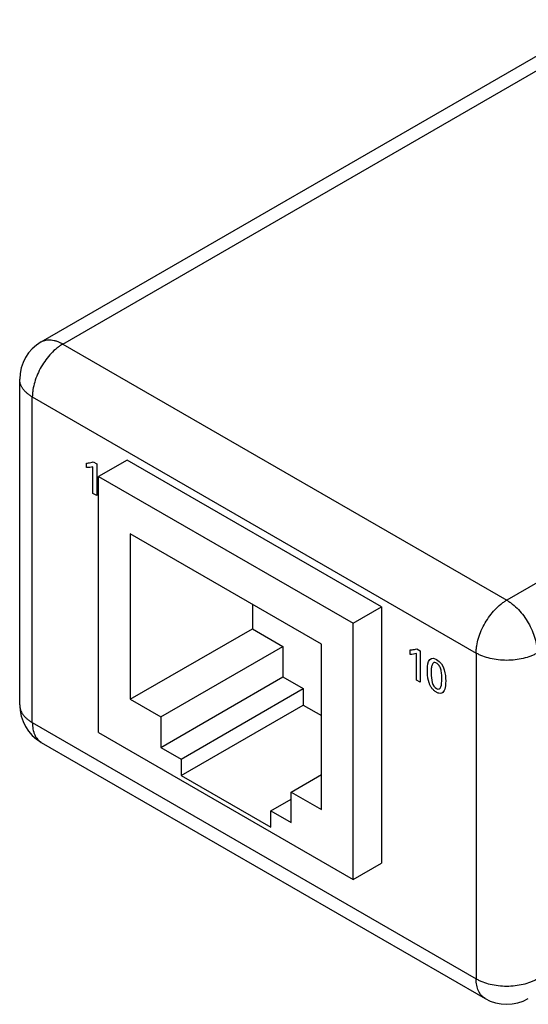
# Model space of a CAD drawing. Header units: inches. Extents: x 0 to 22, y 0 to 17.
# Tile 13 of 17: x 17.7 to 18.5, y 13.3 to 15. Entities that reach past the tile are written whole.
import ezdxf

# ---------------------------------------------------------------- set-up
doc = ezdxf.new("R2010")
doc.units = ezdxf.units.IN
doc.header["$LTSCALE"] = 1.21
doc.header["$MEASUREMENT"] = 0
doc.layers.get('0').update_dxf_attribs({"linetype": 'CONTINUOUS'})
doc.layers.add('DATUMCURVES', color=7, linetype='CONTINUOUS')

msp = doc.modelspace()

# ---------------------------------------------------------------- linework, layer by layer
at = {"color": 7, "linetype": 'CONTINUOUS'}
for p, q in [((17.6942, 14.4371), (18.6634, 14.9968)), ((17.7317, 14.4334), (18.7009, 14.9931)), ((19.4717, 14.548), (18.5024, 13.9884)), ((17.7317, 14.4334), (18.5024, 13.9884)), ((17.6567, 13.8064), (17.6567, 14.3722)), ((17.6786, 13.7758), (17.6786, 14.3416)), ((17.6786, 14.3416), (18.4494, 13.8965)), ((17.8431, 14.2319), (17.7936, 14.2034)), ((18.285, 13.9768), (17.8431, 14.2319)), ((17.7936, 13.7584), (17.7936, 14.2034)), ((17.7936, 14.2034), (18.2355, 13.9482)), ((17.8487, 14.1038), (17.8487, 13.8164)), ((18.181, 13.9119), (17.8487, 14.1038)), ((18.0608, 13.9813), (18.0608, 13.9388)), ((18.2355, 13.9482), (18.285, 13.9768)), ((18.285, 13.9768), (18.285, 13.5318)), ((18.2355, 13.5032), (18.2355, 13.9482)), ((17.8487, 13.8164), (18.0608, 13.9388)), ((18.0608, 13.9388), (18.1139, 13.9082)), ((17.9017, 13.7857), (18.1139, 13.9082)), ((18.1139, 13.9082), (18.1139, 13.8551)), ((18.181, 13.6245), (18.181, 13.9119)), ((18.4494, 13.8965), (18.4494, 13.3307)), ((17.9017, 13.7327), (18.1139, 13.8551)), ((18.1139, 13.8551), (18.1492, 13.8347)), ((17.9371, 13.7123), (18.1492, 13.8347)), ((18.1492, 13.8347), (18.1492, 13.8062)), ((17.8487, 13.8164), (17.9017, 13.7857)), ((17.9371, 13.6837), (18.1492, 13.8062)), ((18.1492, 13.8062), (18.181, 13.7878)), ((17.6786, 13.7758), (18.4494, 13.3307)), ((17.9017, 13.7857), (17.9017, 13.7327)), ((17.7936, 13.7584), (18.2355, 13.5032)), ((17.6942, 13.7414), (18.4649, 13.2964)), ((17.9017, 13.7327), (17.9371, 13.7123)), ((17.9371, 13.7123), (17.9371, 13.6837)), ((17.9371, 13.6837), (18.0927, 13.5939)), ((18.128, 13.6551), (18.181, 13.6857)), ((18.128, 13.6551), (18.181, 13.6245)), ((18.128, 13.602), (18.128, 13.6551)), ((18.0927, 13.6224), (18.128, 13.6428)), ((18.0927, 13.5939), (18.0927, 13.6224)), ((18.0927, 13.6224), (18.128, 13.602)), ((18.2355, 13.5032), (18.285, 13.5318))]:
    msp.add_line(p, q, dxfattribs=at)
for centre, start, end in [((17.7317, 14.3722), 120.0018, 179.9993), ((17.7317, 13.8064), 180.0002, 239.9977), ((18.5024, 13.3614), 239.9986, 300.0009)]:
    msp.add_arc(centre, 0.075, start, end, dxfattribs=at)
for points, knots in [([(17.6942, 14.4371), (17.6954, 14.4378), (17.698, 14.4391), (17.7022, 14.4402), (17.7067, 14.4407), (17.7115, 14.4406), (17.7164, 14.4398), (17.7215, 14.4383), (17.7266, 14.4362), (17.73, 14.4344), (17.7317, 14.4334)], [0, 0, 0, 0, 0.108019, 0.218068, 0.33198, 0.451313, 0.577245, 0.710595, 0.851595, 1, 1, 1, 1]), ([(17.7317, 14.4334), (17.7299, 14.4324), (17.7264, 14.4301), (17.7194, 14.4249), (17.711, 14.4171), (17.7019, 14.4062), (17.6939, 14.394), (17.6874, 14.381), (17.6825, 14.3676), (17.6799, 14.3565), (17.6788, 14.3478), (17.6786, 14.3436), (17.6786, 14.3416)], [0, 0, 0, 0, 0.055791, 0.114186, 0.237386, 0.366993, 0.500001, 0.633009, 0.762613, 0.885814, 0.94421, 1, 1, 1, 1]), ([(17.6786, 14.3416), (17.677, 14.3425), (17.6737, 14.3446), (17.6693, 14.348), (17.6655, 14.3516), (17.6624, 14.3555), (17.6598, 14.3595), (17.658, 14.3637), (17.6569, 14.3679), (17.6567, 14.3708), (17.6567, 14.3722)], [0, 0, 0, 0, 0.148397, 0.289393, 0.422742, 0.548673, 0.668007, 0.781923, 0.891976, 1, 1, 1, 1]), ([(18.4494, 13.8965), (18.4494, 13.8986), (18.4496, 13.9028), (18.4506, 13.9115), (18.4532, 13.9226), (18.4581, 13.936), (18.4647, 13.949), (18.4727, 13.9611), (18.4818, 13.972), (18.4901, 13.9799), (18.4971, 13.9851), (18.5007, 13.9874), (18.5024, 13.9884)], [0, 0, 0, 0, 0.05579, 0.114185, 0.237384, 0.366987, 0.499994, 0.633001, 0.762607, 0.88581, 0.944208, 1, 1, 1, 1]), ([(18.5024, 13.9884), (18.5042, 13.9874), (18.5077, 13.9851), (18.5147, 13.9799), (18.5231, 13.972), (18.5322, 13.9611), (18.5402, 13.949), (18.5467, 13.936), (18.5516, 13.9226), (18.5542, 13.9115), (18.5553, 13.9028), (18.5555, 13.8986), (18.5555, 13.8965)], [0, 0, 0, 0, 0.055791, 0.114186, 0.237386, 0.366993, 0.500001, 0.633009, 0.762613, 0.885814, 0.94421, 1, 1, 1, 1]), ([(18.5555, 13.8965), (18.5537, 13.8955), (18.55, 13.8936), (18.5419, 13.8902), (18.531, 13.8868), (18.517, 13.8844), (18.5024, 13.8836), (18.4879, 13.8844), (18.4739, 13.8868), (18.4629, 13.8902), (18.4549, 13.8936), (18.4512, 13.8955), (18.4494, 13.8965)], [0, 0, 0, 0, 0.055792, 0.114189, 0.237393, 0.366998, 0.500005, 0.633012, 0.762617, 0.885815, 0.94421, 1, 1, 1, 1]), ([(17.6567, 13.8064), (17.6567, 13.805), (17.6569, 13.8021), (17.658, 13.7978), (17.6598, 13.7937), (17.6624, 13.7897), (17.6655, 13.7858), (17.6693, 13.7822), (17.6737, 13.7788), (17.677, 13.7767), (17.6786, 13.7758)], [0, 0, 0, 0, 0.108024, 0.218077, 0.331993, 0.451327, 0.577258, 0.710606, 0.851602, 1, 1, 1, 1]), ([(17.6786, 13.7758), (17.6786, 13.7738), (17.6788, 13.77), (17.6796, 13.7645), (17.6808, 13.7594), (17.6826, 13.7547), (17.6848, 13.7505), (17.6875, 13.7469), (17.6906, 13.7438), (17.6929, 13.7421), (17.6942, 13.7414)], [0, 0, 0, 0, 0.148401, 0.289394, 0.422738, 0.548669, 0.668006, 0.781924, 0.891977, 1, 1, 1, 1]), ([(18.4649, 13.2964), (18.4637, 13.2971), (18.4613, 13.2988), (18.4582, 13.3018), (18.4555, 13.3055), (18.4533, 13.3097), (18.4516, 13.3143), (18.4503, 13.3195), (18.4496, 13.325), (18.4494, 13.3288), (18.4494, 13.3307)], [0, 0, 0, 0, 0.108022, 0.218073, 0.331987, 0.451321, 0.577252, 0.710601, 0.851598, 1, 1, 1, 1]), ([(18.4494, 13.3307), (18.4512, 13.3297), (18.4549, 13.3278), (18.4629, 13.3243), (18.4739, 13.321), (18.4879, 13.3186), (18.5024, 13.3178), (18.517, 13.3186), (18.531, 13.321), (18.5419, 13.3243), (18.55, 13.3278), (18.5537, 13.3297), (18.5555, 13.3307)], [0, 0, 0, 0, 0.05579, 0.114185, 0.237383, 0.366988, 0.499995, 0.633002, 0.762607, 0.885811, 0.944208, 1, 1, 1, 1])]:
    msp.add_open_spline(points, degree=3, knots=knots, dxfattribs=at)
at = {"layer": 'DATUMCURVES', "color": 40, "linetype": 'CONTINUOUS'}
for p, q in [((17.7727, 14.2187), (17.7727, 14.2266)), ((17.7838, 14.1739), (17.7838, 14.2202)), ((17.7843, 14.2286), (17.7904, 14.2251)), ((17.7904, 14.2251), (17.7904, 14.1701)), ((17.7904, 14.1701), (17.7838, 14.1739)), ((18.3346, 13.8942), (18.3346, 13.9022)), ((18.3457, 13.8495), (18.3457, 13.8958)), ((18.3462, 13.9041), (18.3523, 13.9006)), ((18.3523, 13.9006), (18.3523, 13.8457)), ((18.3523, 13.8457), (18.3457, 13.8495))]:
    msp.add_line(p, q, dxfattribs=at)
for points, knots in [([(17.7727, 14.2266), (17.7738, 14.2266), (17.7778, 14.2269), (17.7817, 14.2276), (17.7843, 14.2286)], [0, 0, 0, 0, 0.274934, 1, 1, 1, 1]), ([(18.3346, 13.9022), (18.3358, 13.9022), (18.3398, 13.9025), (18.3437, 13.9031), (18.3462, 13.9041)], [0, 0, 0, 0, 0.274845, 1, 1, 1, 1]), ([(18.3806, 13.8791), (18.3796, 13.8796), (18.3777, 13.8804), (18.3748, 13.8799), (18.3725, 13.8765), (18.3713, 13.8697), (18.3712, 13.8645), (18.3712, 13.862)], [0, 0, 0, 0, 0.125, 0.25, 0.5, 0.75, 1, 1, 1, 1]), ([(18.3804, 13.8349), (18.3844, 13.8326), (18.3891, 13.836), (18.39, 13.8501), (18.3895, 13.861), (18.3881, 13.8689), (18.3858, 13.8741), (18.3831, 13.8773), (18.3814, 13.8786), (18.3806, 13.8791)], [0, 0, 0, 0, 0.213797, 0.427593, 0.570695, 0.713797, 0.856898, 0.928449, 1, 1, 1, 1]), ([(18.3899, 13.8271), (18.3882, 13.8263), (18.3854, 13.8263), (18.3822, 13.8274), (18.38, 13.8285), (18.3781, 13.8298), (18.3753, 13.8322), (18.3723, 13.8356), (18.3695, 13.8402), (18.3682, 13.8433), (18.3676, 13.8449)], [0, 0, 0, 0, 0.126003, 0.189004, 0.252005, 0.345504, 0.439004, 0.626003, 0.813001, 1, 1, 1, 1])]:
    msp.add_open_spline(points, degree=3, knots=knots, dxfattribs=at)
for points in [[(17.7838, 14.2202), (17.7805, 14.2189), (17.7767, 14.2185), (17.7727, 14.2187)], [(18.3457, 13.8958), (18.3424, 13.8945), (18.3386, 13.8941), (18.3346, 13.8942)], [(18.3646, 13.8654), (18.3646, 13.8736), (18.3654, 13.8942), (18.3805, 13.8854)], [(18.3805, 13.8854), (18.3947, 13.8772), (18.3965, 13.8586), (18.3965, 13.8483)], [(18.3676, 13.8449), (18.3661, 13.8494), (18.3646, 13.8556), (18.3646, 13.8654)], [(18.3712, 13.862), (18.3712, 13.8498), (18.3732, 13.8391), (18.3804, 13.8349)], [(18.3965, 13.8483), (18.3965, 13.8353), (18.3942, 13.8293), (18.3899, 13.8271)]]:
    msp.add_open_spline(points, degree=3, dxfattribs=at)

doc.saveas('drawing.dxf')
